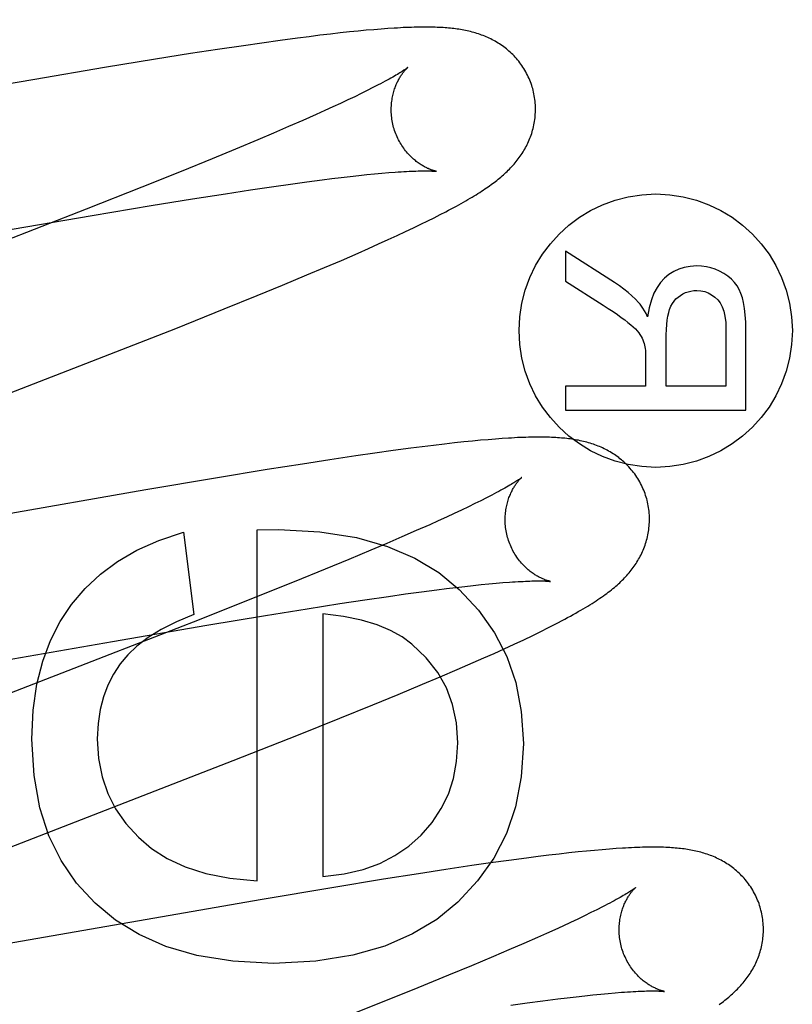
# Model space of a CAD drawing. Header units: inches. Extents: x 0 to 243, y 0 to 157.
# Tile 34 of 63: x 85.009 to 85.116, y 81.253 to 81.389. Entities that reach past the tile are written whole.
import ezdxf

# ---------------------------------------------------------------- set-up
doc = ezdxf.new("R2010")
doc.units = ezdxf.units.IN
doc.header["$LTSCALE"] = 13.357143
doc.header["$MEASUREMENT"] = 0
doc.linetypes.add('HIDDEN', pattern=[0.2, 0.1, -0.1])
doc.layers.add('DEFAULT_2', color=8, linetype='HIDDEN')
doc.layers.add('RIGHTHAND_DOOR_ASSEMBLY', color=7, linetype='CONTINUOUS')

msp = doc.modelspace()

# ---------------------------------------------------------------- linework, layer by layer
at = {"layer": 'DEFAULT_2', "color": 8, "linetype": 'HIDDEN'}
for p, q in [((85.05576, 81.38774), (85.05456, 81.38762)), ((85.05689, 81.38785), (85.05576, 81.38774)), ((85.05795, 81.38794), (85.05689, 81.38785)), ((85.05895, 81.38802), (85.05795, 81.38794)), ((85.05989, 81.38809), (85.05895, 81.38802)), ((85.04494, 81.38644), (85.04244, 81.38609)), ((85.04737, 81.38677), (85.04494, 81.38644)), ((85.04896, 81.38697), (85.04737, 81.38677)), ((85.05048, 81.38716), (85.04896, 81.38697)), ((85.05193, 81.38733), (85.05048, 81.38716)), ((85.05329, 81.38748), (85.05193, 81.38733)), ((85.05456, 81.38762), (85.05329, 81.38748)), ((85.0363, 81.38519), (85.03256, 81.38462)), ((85.03987, 81.38572), (85.0363, 81.38519)), ((85.04244, 81.38609), (85.03987, 81.38572)), ((85.02771, 81.38385), (85.0206, 81.38268)), ((85.03256, 81.38462), (85.02771, 81.38385)), ((85.0206, 81.38268), (85.01098, 81.38106)), ((85.01098, 81.38106), (84.96589, 81.37321)), ((85.05704, 81.37951), (85.0562, 81.3791)), ((85.05782, 81.37991), (85.05704, 81.37951)), ((85.05435, 81.37821), (85.05334, 81.37773)), ((85.05531, 81.37866), (85.05435, 81.37821)), ((85.0562, 81.3791), (85.05531, 81.37866)), ((85.05115, 81.37673), (85.04997, 81.3762)), ((85.05227, 81.37724), (85.05115, 81.37673)), ((85.05334, 81.37773), (85.05227, 81.37724)), ((85.04811, 81.37537), (85.04613, 81.37451)), ((85.04997, 81.3762), (85.04811, 81.37537)), ((85.04613, 81.37451), (85.04404, 81.37361)), ((85.04185, 81.37268), (85.03877, 81.3714)), ((85.04404, 81.37361), (85.04185, 81.37268)), ((85.03877, 81.3714), (85.03552, 81.37006)), ((85.03552, 81.37006), (85.03124, 81.36831)), ((85.03124, 81.36831), (85.02579, 81.36613)), ((85.05077, 81.36714), (85.05212, 81.36731)), ((85.05212, 81.36731), (85.05342, 81.36746)), ((85.05342, 81.36746), (85.05467, 81.36761)), ((85.05467, 81.36761), (85.05585, 81.36774)), ((85.05585, 81.36774), (85.05698, 81.36786)), ((85.05698, 81.36786), (85.05805, 81.36796)), ((85.05805, 81.36796), (85.05906, 81.36806)), ((85.05906, 81.36806), (85.06001, 81.36814)), ((85.02579, 81.36613), (85.01809, 81.36307)), ((85.04083, 81.36575), (85.04409, 81.36622)), ((85.04409, 81.36622), (85.04641, 81.36655)), ((85.04641, 81.36655), (85.04865, 81.36686)), ((85.04865, 81.36686), (85.05077, 81.36714)), ((85.02707, 81.36358), (85.03283, 81.36451)), ((85.03283, 81.36451), (85.03738, 81.36522)), ((85.03738, 81.36522), (85.04083, 81.36575)), ((85.01892, 81.36222), (85.02707, 81.36358)), ((85.01809, 81.36307), (85.00573, 81.35825)), ((85.00588, 81.35999), (85.01892, 81.36222)), ((85.06542, 81.36145), (85.06631, 81.36189)), ((85.06631, 81.36189), (85.06715, 81.36232)), ((85.06715, 81.36232), (85.06794, 81.36273)), ((85.06235, 81.35997), (85.06345, 81.36049)), ((85.06345, 81.36049), (85.06447, 81.36098)), ((85.06447, 81.36098), (85.06542, 81.36145)), ((85.05994, 81.35886), (85.06118, 81.35943)), ((85.06118, 81.35943), (85.06235, 81.35997)), ((85.05575, 81.35699), (85.05721, 81.35763)), ((85.05721, 81.35763), (85.05861, 81.35826)), ((85.05861, 81.35826), (85.05994, 81.35886)), ((85.05346, 81.35599), (85.05575, 81.35699)), ((85.09131, 81.35292), (85.08451, 81.35727)), ((85.08451, 81.35727), (85.08451, 81.35311)), ((85.04867, 81.35396), (85.0511, 81.35499)), ((85.0511, 81.35499), (85.05346, 81.35599)), ((85.0453, 81.35256), (85.04867, 81.35396)), ((85.04179, 81.35111), (85.0453, 81.35256)), ((85.08451, 81.35311), (85.08971, 81.3498)), ((85.03721, 81.34926), (85.04179, 81.35111)), ((85.03049, 81.34657), (85.03721, 81.34926)), ((85.02137, 81.34298), (85.03049, 81.34657)), ((85.09847, 81.33854), (85.09847, 81.34565)), ((85.10674, 81.34646), (85.10674, 81.33854)), ((85.10951, 81.33523), (85.10951, 81.34632)), ((84.99418, 81.33243), (85.02137, 81.34298)), ((85.09561, 81.34238), (85.09561, 81.33854)), ((85.09561, 81.33854), (85.08451, 81.33854)), ((85.08451, 81.33854), (85.08451, 81.33523)), ((85.10674, 81.33854), (85.09847, 81.33854)), ((85.08451, 81.33523), (85.10951, 81.33523)), ((85.06623, 81.33036), (85.06466, 81.33017)), ((85.06772, 81.33054), (85.06623, 81.33036)), ((85.06911, 81.3307), (85.06772, 81.33054)), ((85.07041, 81.33083), (85.06911, 81.3307)), ((85.07161, 81.33096), (85.07041, 81.33083)), ((85.07273, 81.33106), (85.07161, 81.33096)), ((85.07379, 81.33115), (85.07273, 81.33106)), ((85.07478, 81.33123), (85.07379, 81.33115)), ((85.07571, 81.3313), (85.07478, 81.33123)), ((85.05807, 81.32928), (85.05545, 81.3289)), ((85.06061, 81.32963), (85.05807, 81.32928)), ((85.06306, 81.32996), (85.06061, 81.32963)), ((85.06466, 81.33017), (85.06306, 81.32996)), ((85.04807, 81.32778), (85.04318, 81.327)), ((85.05183, 81.32836), (85.04807, 81.32778)), ((85.05545, 81.3289), (85.05183, 81.32836)), ((85.04318, 81.327), (85.03602, 81.32583)), ((85.03602, 81.32583), (85.02635, 81.3242)), ((85.02635, 81.3242), (84.98222, 81.31651)), ((85.07195, 81.32229), (85.07105, 81.32185)), ((85.07279, 81.3227), (85.07195, 81.32229)), ((85.07357, 81.3231), (85.07279, 81.3227)), ((85.06907, 81.32091), (85.068, 81.32042)), ((85.07009, 81.32139), (85.06907, 81.32091)), ((85.07105, 81.32185), (85.07009, 81.32139)), ((85.06687, 81.31991), (85.06569, 81.31937)), ((85.068, 81.32042), (85.06687, 81.31991)), ((85.03159, 81.31834), (85.033, 81.30692)), ((85.04178, 81.31865), (85.04473, 81.31871)), ((85.04178, 81.27003), (85.04178, 81.31865)), ((85.06382, 81.31855), (85.06184, 81.31768)), ((85.06569, 81.31937), (85.06382, 81.31855)), ((85.05974, 81.31678), (85.05754, 81.31585)), ((85.06184, 81.31768), (85.05974, 81.31678)), ((85.05754, 81.31585), (85.05446, 81.31456)), ((85.05446, 81.31456), (85.0512, 81.31322)), ((85.0512, 81.31322), (85.0469, 81.31147)), ((85.0469, 81.31147), (85.04144, 81.30928)), ((85.0739, 81.31118), (85.0749, 81.31127)), ((85.0749, 81.31127), (85.07584, 81.31135)), ((85.06231, 81.30978), (85.06454, 81.31008)), ((85.06454, 81.31008), (85.06665, 81.31036)), ((85.06665, 81.31036), (85.068, 81.31052)), ((85.068, 81.31052), (85.06929, 81.31068)), ((85.06929, 81.31068), (85.07053, 81.31082)), ((85.07053, 81.31082), (85.07171, 81.31096)), ((85.07171, 81.31096), (85.07283, 81.31107)), ((85.07283, 81.31107), (85.0739, 81.31118)), ((85.04144, 81.30928), (85.03372, 81.30622)), ((85.05324, 81.30844), (85.0567, 81.30897)), ((85.0567, 81.30897), (85.05997, 81.30945)), ((85.05997, 81.30945), (85.06231, 81.30978)), ((85.04294, 81.3068), (85.0487, 81.30773)), ((85.0487, 81.30773), (85.05324, 81.30844)), ((85.03372, 81.30622), (85.02134, 81.30138)), ((85.03479, 81.30544), (85.04294, 81.3068)), ((85.05087, 81.30705), (85.05087, 81.27064)), ((85.02174, 81.30321), (85.03479, 81.30544)), ((85.07996, 81.30405), (85.0811, 81.3046)), ((85.0811, 81.3046), (85.08214, 81.30512)), ((84.97606, 81.29525), (85.02174, 81.30321)), ((85.07738, 81.30283), (85.07871, 81.30345)), ((85.07871, 81.30345), (85.07996, 81.30405)), ((85.0746, 81.30155), (85.076, 81.30219)), ((85.076, 81.30219), (85.07738, 81.30283)), ((85.02134, 81.30138), (84.99262, 81.29027)), ((85.07173, 81.30028), (85.07318, 81.30092)), ((85.07318, 81.30092), (85.0746, 81.30155)), ((85.06713, 81.29829), (85.06948, 81.2993)), ((85.06948, 81.2993), (85.07173, 81.30028)), ((85.06469, 81.29727), (85.06713, 81.29829)), ((85.06133, 81.29586), (85.06469, 81.29727)), ((85.05782, 81.29442), (85.06133, 81.29586)), ((85.05325, 81.29257), (85.05782, 81.29442)), ((85.04751, 81.29027), (85.05325, 81.29257)), ((85.03846, 81.2867), (85.04751, 81.29027)), ((85.00573, 81.274), (85.03846, 81.2867)), ((85.09058, 81.27444), (85.08959, 81.27436)), ((85.09151, 81.27451), (85.09058, 81.27444)), ((85.07912, 81.27321), (85.07666, 81.27288)), ((85.08071, 81.27341), (85.07912, 81.27321)), ((85.08221, 81.27359), (85.08071, 81.27341)), ((85.08364, 81.27376), (85.08221, 81.27359)), ((85.08498, 81.27391), (85.08364, 81.27376)), ((85.08624, 81.27405), (85.08498, 81.27391)), ((85.08742, 81.27417), (85.08624, 81.27405)), ((85.08854, 81.27427), (85.08742, 81.27417)), ((85.08959, 81.27436), (85.08854, 81.27427)), ((85.07152, 81.27215), (85.0679, 81.27161)), ((85.07413, 81.27253), (85.07152, 81.27215)), ((85.07666, 81.27288), (85.07413, 81.27253)), ((85.06415, 81.27103), (85.05927, 81.27026)), ((85.0679, 81.27161), (85.06415, 81.27103)), ((85.05212, 81.26909), (85.04245, 81.26746)), ((85.05927, 81.27026), (85.05212, 81.26909)), ((85.04245, 81.26746), (84.99829, 81.25977)), ((85.08962, 81.26644), (85.08886, 81.26605)), ((85.08715, 81.26521), (85.0862, 81.26475)), ((85.08803, 81.26564), (85.08715, 81.26521)), ((85.08886, 81.26605), (85.08803, 81.26564)), ((85.08414, 81.26379), (85.08303, 81.26328)), ((85.0852, 81.26428), (85.08414, 81.26379)), ((85.0862, 81.26475), (85.0852, 81.26428)), ((85.08064, 81.26221), (85.07871, 81.26136)), ((85.08186, 81.26275), (85.08064, 81.26221)), ((85.08303, 81.26328), (85.08186, 81.26275)), ((85.07871, 81.26136), (85.07667, 81.26048)), ((85.07452, 81.25956), (85.07149, 81.25829)), ((85.07667, 81.26048), (85.07452, 81.25956)), ((85.07149, 81.25829), (85.06828, 81.25696)), ((85.06828, 81.25696), (85.06405, 81.25523)), ((85.06405, 81.25523), (85.05865, 81.25306)), ((85.08473, 81.25385), (85.08598, 81.25399)), ((85.08598, 81.25399), (85.08718, 81.25413)), ((85.08718, 81.25413), (85.08831, 81.25425)), ((85.08831, 81.25425), (85.08939, 81.25436)), ((85.08939, 81.25436), (85.09041, 81.25445)), ((85.09041, 81.25445), (85.09137, 81.25454)), ((85.05865, 81.25306), (85.05099, 81.25001)), ((85.07691, 81.25282), (85.07919, 81.25314)), ((85.07919, 81.25314), (85.08137, 81.25343)), ((85.08137, 81.25343), (85.08342, 81.25369)), ((85.08342, 81.25369), (85.08473, 81.25385))]:
    msp.add_line(p, q, dxfattribs=at)
for points in [[(85.07996, 81.37977), (85.0799, 81.37998), (85.07982, 81.38022), (85.07974, 81.38047), (85.07965, 81.38071), (85.07955, 81.38095), (85.07945, 81.38118), (85.07935, 81.38141), (85.07924, 81.38165), (85.07912, 81.38187), (85.079, 81.3821), (85.07887, 81.38232), (85.07874, 81.38254), (85.0786, 81.38275), (85.07846, 81.38296), (85.07832, 81.38316), (85.07817, 81.38336), (85.07802, 81.38356), (85.07786, 81.38375), (85.0777, 81.38394), (85.07754, 81.38412), (85.07737, 81.3843), (85.0772, 81.38448), (85.07703, 81.38465), (85.07685, 81.38481), (85.07667, 81.38497), (85.07649, 81.38512), (85.07631, 81.38527), (85.07613, 81.38542), (85.07594, 81.38556), (85.07575, 81.3857), (85.07556, 81.38583), (85.07536, 81.38596), (85.07516, 81.38609), (85.07496, 81.38621), (85.07476, 81.38633), (85.07456, 81.38644), (85.07435, 81.38655), (85.07415, 81.38665), (85.07394, 81.38675), (85.07373, 81.38685), (85.07352, 81.38694), (85.07331, 81.38703), (85.0731, 81.38712), (85.07288, 81.3872), (85.07266, 81.38727), (85.07245, 81.38735), (85.07223, 81.38742), (85.072, 81.38749), (85.07178, 81.38755), (85.07156, 81.38761), (85.07133, 81.38767), (85.07111, 81.38772), (85.07088, 81.38777), (85.07066, 81.38782), (85.07043, 81.38787), (85.0702, 81.38791), (85.06997, 81.38795), (85.06974, 81.38799), (85.06951, 81.38802), (85.06927, 81.38805), (85.06904, 81.38808), (85.0688, 81.38811), (85.06856, 81.38813), (85.06831, 81.38816), (85.06806, 81.38818), (85.06781, 81.3882), (85.06755, 81.38822), (85.06729, 81.38823), (85.06701, 81.38825), (85.06674, 81.38826), (85.06645, 81.38827), (85.06616, 81.38828), (85.06586, 81.38828), (85.06556, 81.38829), (85.06524, 81.38829), (85.06492, 81.38829), (85.06459, 81.38829), (85.06425, 81.38829), (85.0639, 81.38828), (85.06355, 81.38827), (85.06318, 81.38826), (85.06281, 81.38825), (85.06242, 81.38823), (85.06203, 81.38822), (85.06162, 81.3882), (85.06121, 81.38817), (85.06078, 81.38815), (85.05989, 81.38809)], [(85.06264, 81.3827), (85.06263, 81.3827), (85.06262, 81.38269), (85.0626, 81.38267), (85.06257, 81.38265), (85.06253, 81.38262), (85.06248, 81.38258), (85.06242, 81.38254), (85.06236, 81.38249), (85.06228, 81.38244), (85.06219, 81.38238), (85.06209, 81.38231), (85.06197, 81.38224), (85.06185, 81.38215), (85.06171, 81.38207), (85.06155, 81.38197), (85.06139, 81.38187), (85.0612, 81.38175), (85.06101, 81.38164), (85.06079, 81.38151), (85.06056, 81.38138), (85.06032, 81.38124), (85.06006, 81.3811), (85.05979, 81.38095), (85.0595, 81.38079), (85.05919, 81.38062), (85.05887, 81.38045), (85.05854, 81.38028), (85.05819, 81.3801), (85.05782, 81.37991)], [(85.06069, 81.37441), (85.06064, 81.37461), (85.06058, 81.37484), (85.06053, 81.37507), (85.06049, 81.37531), (85.06045, 81.37554), (85.06042, 81.37578), (85.06039, 81.37601), (85.06037, 81.37624), (85.06036, 81.37647), (85.06035, 81.3767), (85.06035, 81.37693), (85.06036, 81.37715), (85.06037, 81.37738), (85.06038, 81.3776), (85.0604, 81.37781), (85.06043, 81.37802), (85.06046, 81.37823), (85.06049, 81.37844), (85.06053, 81.37864), (85.06057, 81.37883), (85.06062, 81.37902), (85.06066, 81.37921), (85.06071, 81.37939), (85.06077, 81.37956), (85.06082, 81.37973), (85.06088, 81.3799), (85.06094, 81.38006), (85.061, 81.38021), (85.06106, 81.38036), (85.06113, 81.38051), (85.06119, 81.38065), (85.06126, 81.38078), (85.06132, 81.38091), (85.06139, 81.38103), (85.06145, 81.38115), (85.06152, 81.38127), (85.06159, 81.38138), (85.06165, 81.38149), (85.06172, 81.38159), (85.06178, 81.38169), (85.06185, 81.38178), (85.06191, 81.38187), (85.06197, 81.38195), (85.06203, 81.38203), (85.06209, 81.38211), (85.06215, 81.38218), (85.0622, 81.38225), (85.06226, 81.38231), (85.06231, 81.38237), (85.06236, 81.38242), (85.0624, 81.38247), (85.06245, 81.38252), (85.06249, 81.38256), (85.06252, 81.3826), (85.06255, 81.38263), (85.06258, 81.38265), (85.0626, 81.38267), (85.06262, 81.38269), (85.06263, 81.3827), (85.06264, 81.3827)], [(85.06794, 81.36273), (85.06831, 81.36293), (85.06868, 81.36312), (85.06904, 81.36332), (85.06938, 81.3635), (85.06972, 81.36369), (85.07005, 81.36387), (85.07037, 81.36405), (85.07068, 81.36423), (85.07098, 81.36441), (85.07127, 81.36458), (85.07155, 81.36475), (85.07183, 81.36491), (85.0721, 81.36508), (85.07236, 81.36524), (85.07261, 81.3654), (85.07286, 81.36556), (85.0731, 81.36572), (85.07333, 81.36588), (85.07356, 81.36603), (85.07378, 81.36618), (85.07399, 81.36633), (85.0742, 81.36648), (85.0744, 81.36663), (85.0746, 81.36678), (85.07479, 81.36693), (85.07498, 81.36707), (85.07517, 81.36722), (85.07535, 81.36737), (85.07554, 81.36752), (85.07571, 81.36768), (85.07589, 81.36783), (85.07607, 81.36799), (85.07624, 81.36815), (85.07641, 81.36831), (85.07657, 81.36847), (85.07674, 81.36863), (85.0769, 81.3688), (85.07706, 81.36897), (85.07722, 81.36914), (85.07737, 81.36932), (85.07753, 81.3695), (85.07768, 81.36968), (85.07782, 81.36986), (85.07796, 81.37004), (85.0781, 81.37023), (85.07823, 81.37042), (85.07836, 81.37061), (85.07849, 81.3708), (85.07862, 81.371), (85.07874, 81.3712), (85.07886, 81.3714), (85.07897, 81.37161), (85.07908, 81.37181), (85.07919, 81.37203), (85.07929, 81.37224), (85.07939, 81.37245), (85.07948, 81.37267), (85.07957, 81.37289), (85.07966, 81.37311), (85.07974, 81.37334), (85.07982, 81.37356), (85.07989, 81.37379), (85.07995, 81.37403), (85.08002, 81.37426), (85.08007, 81.3745), (85.08013, 81.37474), (85.08017, 81.37499), (85.08021, 81.37523), (85.08025, 81.37548), (85.08028, 81.37573), (85.08031, 81.37598), (85.08032, 81.37623), (85.08034, 81.37649), (85.08034, 81.37674), (85.08035, 81.377), (85.08034, 81.37725), (85.08033, 81.37751), (85.08031, 81.37777), (85.08029, 81.37803), (85.08026, 81.37828), (85.08022, 81.37854), (85.08018, 81.37879), (85.08013, 81.37905), (85.08007, 81.3793), (85.08001, 81.37956), (85.07996, 81.37977)], [(85.06664, 81.36831), (85.06663, 81.36831), (85.06662, 81.36831), (85.0666, 81.36832), (85.06657, 81.36832), (85.06653, 81.36833), (85.06649, 81.36834), (85.06645, 81.36835), (85.06639, 81.36837), (85.06633, 81.36838), (85.06627, 81.3684), (85.0662, 81.36842), (85.06613, 81.36845), (85.06605, 81.36847), (85.06596, 81.3685), (85.06588, 81.36853), (85.06579, 81.36857), (85.06569, 81.3686), (85.0656, 81.36864), (85.0655, 81.36869), (85.0654, 81.36873), (85.06529, 81.36878), (85.06518, 81.36884), (85.06507, 81.36889), (85.06496, 81.36895), (85.06484, 81.36902), (85.06472, 81.36909), (85.0646, 81.36916), (85.06448, 81.36923), (85.06435, 81.36932), (85.06423, 81.3694), (85.0641, 81.36949), (85.06396, 81.36959), (85.06383, 81.36969), (85.0637, 81.3698), (85.06356, 81.36991), (85.06343, 81.37002), (85.06329, 81.37014), (85.06316, 81.37027), (85.06302, 81.37041), (85.06288, 81.37055), (85.06275, 81.37069), (85.06261, 81.37084), (85.06247, 81.371), (85.06234, 81.37117), (85.06221, 81.37134), (85.06208, 81.37151), (85.06195, 81.37169), (85.06183, 81.37188), (85.06171, 81.37207), (85.06159, 81.37226), (85.06148, 81.37246), (85.06137, 81.37267), (85.06126, 81.37288), (85.06117, 81.37309), (85.06107, 81.37331), (85.06098, 81.37353), (85.0609, 81.37375), (85.06082, 81.37398), (85.06075, 81.37421), (85.06069, 81.37441)], [(85.06001, 81.36814), (85.0609, 81.36821), (85.06131, 81.36824), (85.06172, 81.36826), (85.0621, 81.36829), (85.06248, 81.36831), (85.06283, 81.36832), (85.06317, 81.36834), (85.06348, 81.36835), (85.06378, 81.36836), (85.06407, 81.36837), (85.06433, 81.36838), (85.06458, 81.36838), (85.06481, 81.36838), (85.06502, 81.36838), (85.06522, 81.36838), (85.0654, 81.36838), (85.06556, 81.36838), (85.06572, 81.36837), (85.06586, 81.36837), (85.06598, 81.36836), (85.0661, 81.36836), (85.0662, 81.36835), (85.06629, 81.36834), (85.06637, 81.36834), (85.06644, 81.36833), (85.0665, 81.36833), (85.06654, 81.36832), (85.06658, 81.36832), (85.06661, 81.36831), (85.06663, 81.36831), (85.06664, 81.36831)], [(85.10268, 81.35522), (85.10179, 81.35516), (85.10096, 81.35502), (85.1002, 81.35478), (85.0995, 81.35445), (85.09883, 81.35402), (85.0982, 81.3535)], [(85.10645, 81.35417), (85.10586, 81.35449), (85.10526, 81.35475), (85.10465, 81.35496), (85.10402, 81.3551), (85.10336, 81.35519), (85.10268, 81.35522)], [(85.10882, 81.3514), (85.10858, 81.35194), (85.10828, 81.35245), (85.10792, 81.35293), (85.1075, 81.35337), (85.10701, 81.35378), (85.10645, 81.35417)], [(85.09463, 81.35017), (85.09419, 81.35063), (85.0937, 81.35108), (85.09318, 81.35154), (85.0926, 81.352), (85.09198, 81.35246), (85.09131, 81.35292)], [(85.0982, 81.3535), (85.09767, 81.35293), (85.09719, 81.35224), (85.09676, 81.35144), (85.0964, 81.3505), (85.0961, 81.34941), (85.09588, 81.34818)], [(85.09893, 81.3492), (85.09911, 81.34962), (85.09932, 81.35), (85.09955, 81.35034), (85.09981, 81.35064), (85.10011, 81.35091), (85.10043, 81.35114)], [(85.10043, 81.35114), (85.10078, 81.35135), (85.10114, 81.35152), (85.1015, 81.35164), (85.10188, 81.35173), (85.10227, 81.35179), (85.10268, 81.35181)], [(85.10268, 81.35181), (85.10326, 81.35177), (85.1038, 81.35166), (85.10429, 81.35148), (85.10475, 81.35123), (85.10519, 81.35091), (85.1056, 81.35051)], [(85.10951, 81.34632), (85.10948, 81.34744), (85.10942, 81.34845), (85.10932, 81.34934), (85.10918, 81.35013), (85.10902, 81.35082), (85.10882, 81.3514)], [(85.08971, 81.3498), (85.09043, 81.34933), (85.09109, 81.34889), (85.09169, 81.34848), (85.09223, 81.34809), (85.09272, 81.34773), (85.09314, 81.3474)], [(85.09588, 81.34818), (85.09566, 81.34861), (85.09544, 81.349), (85.09523, 81.34935), (85.09503, 81.34966), (85.09483, 81.34993), (85.09463, 81.35017)], [(85.1056, 81.35051), (85.10592, 81.35009), (85.10619, 81.34957), (85.10642, 81.34896), (85.10659, 81.34824), (85.1067, 81.3474), (85.10674, 81.34646)], [(85.09847, 81.34565), (85.09849, 81.34641), (85.09853, 81.3471), (85.09859, 81.34772), (85.09868, 81.34828), (85.0988, 81.34877), (85.09893, 81.3492)], [(85.09314, 81.3474), (85.09354, 81.34708), (85.09388, 81.34678), (85.09418, 81.34649), (85.09443, 81.34622), (85.09465, 81.34596), (85.09482, 81.34572)], [(85.09482, 81.34572), (85.09497, 81.34546), (85.09511, 81.34521), (85.09522, 81.34496), (85.09532, 81.34471), (85.09541, 81.34446), (85.09547, 81.34422)], [(85.09547, 81.34422), (85.09551, 81.34402), (85.09554, 81.34378), (85.09557, 81.3435), (85.09559, 81.34317), (85.0956, 81.3428), (85.09561, 81.34238)], [(85.09575, 81.32297), (85.09569, 81.32319), (85.09561, 81.32344), (85.09552, 81.32368), (85.09543, 81.32392), (85.09534, 81.32417), (85.09524, 81.3244), (85.09513, 81.32464), (85.09502, 81.32487), (85.0949, 81.3251), (85.09478, 81.32533), (85.09465, 81.32555), (85.09452, 81.32577), (85.09438, 81.32598), (85.09424, 81.32619), (85.09409, 81.3264), (85.09394, 81.3266), (85.09378, 81.3268), (85.09362, 81.32699), (85.09346, 81.32718), (85.0933, 81.32737), (85.09313, 81.32755), (85.09295, 81.32772), (85.09278, 81.32789), (85.0926, 81.32806), (85.09242, 81.32822), (85.09224, 81.32837), (85.09205, 81.32852), (85.09187, 81.32867), (85.09168, 81.32881), (85.09148, 81.32895), (85.09129, 81.32908), (85.09109, 81.32921), (85.09089, 81.32934), (85.09069, 81.32946), (85.09048, 81.32958), (85.09028, 81.32969), (85.09007, 81.3298), (85.08986, 81.3299), (85.08965, 81.33), (85.08944, 81.3301), (85.08923, 81.33019), (85.08901, 81.33027), (85.0888, 81.33036), (85.08858, 81.33044), (85.08836, 81.33052), (85.08814, 81.33059), (85.08792, 81.33066), (85.08769, 81.33073), (85.08747, 81.33079), (85.08724, 81.33085), (85.08701, 81.33091), (85.08678, 81.33096), (85.08655, 81.33101), (85.08632, 81.33106), (85.08609, 81.3311), (85.08586, 81.33114), (85.08563, 81.33118), (85.08539, 81.33122), (85.08515, 81.33125), (85.08492, 81.33128), (85.08467, 81.33131), (85.08443, 81.33134), (85.08418, 81.33136), (85.08393, 81.33138), (85.08367, 81.3314), (85.08341, 81.33142), (85.08314, 81.33144), (85.08287, 81.33145), (85.08258, 81.33147), (85.0823, 81.33148), (85.082, 81.33149), (85.0817, 81.33149), (85.08139, 81.3315), (85.08107, 81.3315), (85.08075, 81.3315), (85.08042, 81.3315), (85.08008, 81.3315), (85.07973, 81.33149), (85.07937, 81.33148), (85.079, 81.33147), (85.07863, 81.33146), (85.07824, 81.33144), (85.07784, 81.33143), (85.07744, 81.33141), (85.07702, 81.33138), (85.0766, 81.33136), (85.07571, 81.3313)], [(85.07843, 81.32591), (85.07842, 81.32591), (85.07841, 81.3259), (85.07838, 81.32588), (85.07835, 81.32585), (85.07832, 81.32583), (85.07827, 81.32579), (85.07821, 81.32575), (85.07814, 81.3257), (85.07806, 81.32564), (85.07797, 81.32558), (85.07787, 81.32551), (85.07776, 81.32544), (85.07763, 81.32536), (85.07749, 81.32527), (85.07733, 81.32517), (85.07716, 81.32507), (85.07698, 81.32495), (85.07678, 81.32484), (85.07656, 81.32471), (85.07633, 81.32458), (85.07609, 81.32444), (85.07583, 81.32429), (85.07555, 81.32414), (85.07526, 81.32398), (85.07495, 81.32382), (85.07463, 81.32365), (85.07429, 81.32347), (85.07394, 81.32329), (85.07357, 81.3231)], [(85.07648, 81.31762), (85.07643, 81.31781), (85.07637, 81.31805), (85.07632, 81.31828), (85.07628, 81.31852), (85.07624, 81.31875), (85.07621, 81.31899), (85.07618, 81.31922), (85.07616, 81.31945), (85.07615, 81.31968), (85.07614, 81.31991), (85.07614, 81.32014), (85.07615, 81.32037), (85.07616, 81.32059), (85.07617, 81.32081), (85.07619, 81.32103), (85.07622, 81.32124), (85.07625, 81.32145), (85.07628, 81.32165), (85.07632, 81.32185), (85.07636, 81.32205), (85.07641, 81.32224), (85.07646, 81.32242), (85.07651, 81.32261), (85.07656, 81.32278), (85.07662, 81.32295), (85.07667, 81.32312), (85.07673, 81.32327), (85.07679, 81.32343), (85.07686, 81.32358), (85.07692, 81.32372), (85.07698, 81.32386), (85.07705, 81.32399), (85.07711, 81.32412), (85.07718, 81.32425), (85.07725, 81.32437), (85.07731, 81.32448), (85.07738, 81.32459), (85.07745, 81.3247), (85.07751, 81.3248), (85.07758, 81.3249), (85.07764, 81.32499), (85.0777, 81.32508), (85.07776, 81.32516), (85.07783, 81.32525), (85.07788, 81.32532), (85.07794, 81.32539), (85.078, 81.32546), (85.07805, 81.32552), (85.0781, 81.32558), (85.07815, 81.32564), (85.0782, 81.32569), (85.07824, 81.32573), (85.07828, 81.32577), (85.07831, 81.32581), (85.07835, 81.32584), (85.07837, 81.32586), (85.07839, 81.32588), (85.07841, 81.3259), (85.07842, 81.32591), (85.07843, 81.32591)], [(85.08214, 81.30512), (85.08262, 81.30537), (85.08309, 81.3056), (85.08354, 81.30584), (85.08397, 81.30606), (85.08439, 81.30629), (85.08479, 81.3065), (85.08518, 81.30672), (85.08556, 81.30693), (85.08593, 81.30713), (85.08628, 81.30733), (85.08662, 81.30753), (85.08695, 81.30772), (85.08728, 81.30791), (85.08759, 81.3081), (85.08789, 81.30829), (85.08818, 81.30847), (85.08846, 81.30865), (85.08874, 81.30883), (85.089, 81.309), (85.08926, 81.30918), (85.08951, 81.30935), (85.08975, 81.30952), (85.08998, 81.30969), (85.09021, 81.30985), (85.09043, 81.31002), (85.09065, 81.31019), (85.09086, 81.31035), (85.09107, 81.31052), (85.09127, 81.31068), (85.09146, 81.31085), (85.09165, 81.31101), (85.09184, 81.31118), (85.09201, 81.31134), (85.09219, 81.31151), (85.09236, 81.31167), (85.09253, 81.31184), (85.09269, 81.31201), (85.09285, 81.31218), (85.09301, 81.31235), (85.09316, 81.31252), (85.09331, 81.3127), (85.09346, 81.31288), (85.0936, 81.31306), (85.09375, 81.31324), (85.09388, 81.31343), (85.09402, 81.31362), (85.09415, 81.31381), (85.09428, 81.314), (85.0944, 81.3142), (85.09453, 81.3144), (85.09464, 81.3146), (85.09476, 81.3148), (85.09487, 81.31501), (85.09497, 81.31522), (85.09508, 81.31544), (85.09518, 81.31565), (85.09527, 81.31587), (85.09536, 81.31609), (85.09545, 81.31631), (85.09553, 81.31654), (85.0956, 81.31676), (85.09567, 81.317), (85.09574, 81.31723), (85.0958, 81.31747), (85.09586, 81.3177), (85.09591, 81.31795), (85.09596, 81.31819), (85.096, 81.31843), (85.09604, 81.31868), (85.09607, 81.31893), (85.0961, 81.31918), (85.09611, 81.31943), (85.09613, 81.31969), (85.09614, 81.31994), (85.09614, 81.3202), (85.09613, 81.32046), (85.09612, 81.32071), (85.0961, 81.32097), (85.09608, 81.32123), (85.09605, 81.32149), (85.09601, 81.32175), (85.09597, 81.322), (85.09592, 81.32226), (85.09587, 81.32251), (85.0958, 81.32276), (85.09575, 81.32297)], [(85.01607, 81.30832), (85.01793, 81.31053), (85.02005, 81.31251), (85.0224, 81.31428), (85.02508, 81.31584), (85.02815, 81.31719), (85.03159, 81.31834)], [(85.04473, 81.31871), (85.05046, 81.31838), (85.05552, 81.31761), (85.05985, 81.31637), (85.06361, 81.31472), (85.06693, 81.31274), (85.06976, 81.31041)], [(85.08243, 81.31152), (85.08243, 81.31152), (85.08242, 81.31152), (85.08241, 81.31152), (85.08239, 81.31153), (85.08236, 81.31153), (85.08232, 81.31154), (85.08228, 81.31155), (85.08223, 81.31156), (85.08218, 81.31158), (85.08212, 81.31159), (85.08205, 81.31161), (85.08198, 81.31163), (85.08191, 81.31166), (85.08183, 81.31168), (85.08175, 81.31171), (85.08166, 81.31174), (85.08157, 81.31178), (85.08148, 81.31182), (85.08138, 81.31186), (85.08128, 81.3119), (85.08118, 81.31195), (85.08107, 81.312), (85.08096, 81.31205), (85.08085, 81.31211), (85.08074, 81.31217), (85.08062, 81.31223), (85.0805, 81.3123), (85.08038, 81.31237), (85.08026, 81.31245), (85.08014, 81.31253), (85.08001, 81.31262), (85.07988, 81.31271), (85.07975, 81.3128), (85.07962, 81.3129), (85.07948, 81.31301), (85.07935, 81.31312), (85.07921, 81.31324), (85.07908, 81.31336), (85.07894, 81.31349), (85.0788, 81.31362), (85.07867, 81.31376), (85.07853, 81.31391), (85.07839, 81.31406), (85.07826, 81.31422), (85.07813, 81.31438), (85.07799, 81.31455), (85.07787, 81.31472), (85.07774, 81.3149), (85.07762, 81.31509), (85.0775, 81.31528), (85.07738, 81.31548), (85.07727, 81.31568), (85.07716, 81.31588), (85.07705, 81.31609), (85.07695, 81.3163), (85.07686, 81.31652), (85.07677, 81.31674), (85.07669, 81.31696), (85.07661, 81.31719), (85.07654, 81.31742), (85.07648, 81.31762)], [(85.07584, 81.31135), (85.07672, 81.31142), (85.07714, 81.31145), (85.07754, 81.31147), (85.07793, 81.3115), (85.0783, 81.31152), (85.07865, 81.31153), (85.07897, 81.31155), (85.07928, 81.31156), (85.07957, 81.31157), (85.07984, 81.31158), (85.0801, 81.31158), (85.08033, 81.31159), (85.08055, 81.31159), (85.08076, 81.31159), (85.08095, 81.31159), (85.08113, 81.31159), (85.08129, 81.31159), (85.08144, 81.31158), (85.08158, 81.31158), (85.08171, 81.31157), (85.08182, 81.31157), (85.08193, 81.31156), (85.08202, 81.31156), (85.08211, 81.31155), (85.08218, 81.31155), (85.08225, 81.31154), (85.0823, 81.31153), (85.08234, 81.31153), (85.08238, 81.31153), (85.08241, 81.31152), (85.08242, 81.31152), (85.08243, 81.31152)], [(85.06976, 81.31041), (85.07246, 81.30752), (85.07466, 81.30442), (85.07637, 81.30112), (85.0776, 81.29752), (85.07837, 81.29349), (85.07868, 81.28906)], [(85.01053, 81.28967), (85.01074, 81.29367), (85.01124, 81.29728), (85.01206, 81.30048), (85.01315, 81.30335), (85.01448, 81.30598), (85.01607, 81.30832)], [(85.033, 81.30692), (85.03058, 81.30592), (85.02846, 81.30486), (85.02665, 81.30374), (85.02512, 81.30257), (85.02384, 81.30136), (85.0228, 81.30011)], [(85.06319, 81.30285), (85.06187, 81.30383), (85.06027, 81.30471), (85.05841, 81.3055), (85.05624, 81.30616), (85.05372, 81.30667), (85.05087, 81.30705)], [(85.06959, 81.28918), (85.06939, 81.29195), (85.06885, 81.29449), (85.068, 81.29678), (85.06679, 81.2989), (85.06518, 81.30093), (85.06319, 81.30285)], [(85.0228, 81.30011), (85.02186, 81.29869), (85.02108, 81.29716), (85.02046, 81.29554), (85.02001, 81.29377), (85.01973, 81.29184), (85.01962, 81.28973)], [(85.01931, 81.26696), (85.01674, 81.26974), (85.01461, 81.27287), (85.0129, 81.2763), (85.01164, 81.28018), (85.01086, 81.28465), (85.01053, 81.28967)], [(85.01962, 81.28973), (85.0198, 81.28698), (85.02028, 81.28445), (85.02106, 81.28216), (85.02214, 81.28004), (85.02356, 81.27801), (85.02531, 81.27609)], [(85.06448, 81.27636), (85.06603, 81.27815), (85.06729, 81.28005), (85.06828, 81.28205), (85.06898, 81.28421), (85.06942, 81.28659), (85.06959, 81.28918)], [(85.07868, 81.28906), (85.07836, 81.28447), (85.07758, 81.2803), (85.07632, 81.27659), (85.07457, 81.27321), (85.07232, 81.27003), (85.06958, 81.26709)], [(85.02531, 81.27609), (85.02715, 81.27452), (85.02932, 81.27316), (85.03179, 81.272), (85.03466, 81.27107), (85.038, 81.27042), (85.04178, 81.27003)], [(85.05087, 81.27064), (85.05381, 81.27101), (85.05645, 81.27161), (85.05879, 81.27246), (85.06087, 81.27354), (85.06278, 81.27484), (85.06448, 81.27636)], [(85.11154, 81.26618), (85.11148, 81.2664), (85.1114, 81.26664), (85.11132, 81.26689), (85.11123, 81.26713), (85.11113, 81.26738), (85.11103, 81.26761), (85.11092, 81.26785), (85.11081, 81.26808), (85.11069, 81.26831), (85.11057, 81.26854), (85.11044, 81.26876), (85.1103, 81.26898), (85.11017, 81.2692), (85.11002, 81.26941), (85.10988, 81.26961), (85.10973, 81.26982), (85.10957, 81.27001), (85.10941, 81.27021), (85.10925, 81.2704), (85.10908, 81.27058), (85.10891, 81.27076), (85.10874, 81.27093), (85.10857, 81.2711), (85.10839, 81.27127), (85.10821, 81.27143), (85.10802, 81.27158), (85.10784, 81.27174), (85.10765, 81.27188), (85.10746, 81.27202), (85.10727, 81.27216), (85.10707, 81.27229), (85.10687, 81.27242), (85.10667, 81.27255), (85.10647, 81.27267), (85.10627, 81.27279), (85.10606, 81.2729), (85.10585, 81.27301), (85.10564, 81.27311), (85.10543, 81.27321), (85.10522, 81.27331), (85.10501, 81.2734), (85.1048, 81.27349), (85.10458, 81.27357), (85.10436, 81.27365), (85.10414, 81.27373), (85.10392, 81.2738), (85.10369, 81.27387), (85.10347, 81.27394), (85.10324, 81.274), (85.10302, 81.27406), (85.10279, 81.27412), (85.10256, 81.27417), (85.10233, 81.27422), (85.1021, 81.27427), (85.10187, 81.27431), (85.10164, 81.27435), (85.10141, 81.27439), (85.10118, 81.27443), (85.10094, 81.27446), (85.1007, 81.27449), (85.10046, 81.27452), (85.10022, 81.27454), (85.09997, 81.27457), (85.09972, 81.27459), (85.09947, 81.27461), (85.09921, 81.27463), (85.09894, 81.27465), (85.09867, 81.27466), (85.09839, 81.27467), (85.0981, 81.27469), (85.0978, 81.27469), (85.0975, 81.2747), (85.09719, 81.27471), (85.09688, 81.27471), (85.09655, 81.27471), (85.09622, 81.27471), (85.09588, 81.2747), (85.09553, 81.2747), (85.09517, 81.27469), (85.09481, 81.27468), (85.09443, 81.27467), (85.09405, 81.27465), (85.09365, 81.27464), (85.09324, 81.27462), (85.09283, 81.27459), (85.0924, 81.27457), (85.09151, 81.27451)], [(85.09422, 81.26912), (85.09422, 81.26912), (85.09421, 81.26911), (85.09419, 81.2691), (85.09417, 81.26908), (85.09414, 81.26906), (85.0941, 81.26903), (85.09405, 81.26899), (85.09399, 81.26895), (85.09391, 81.2689), (85.09383, 81.26884), (85.09374, 81.26877), (85.09363, 81.2687), (85.09351, 81.26863), (85.09338, 81.26854), (85.09324, 81.26845), (85.09308, 81.26835), (85.09291, 81.26824), (85.09272, 81.26813), (85.09251, 81.26801), (85.09229, 81.26788), (85.09206, 81.26775), (85.0918, 81.26761), (85.09154, 81.26746), (85.09126, 81.2673), (85.09096, 81.26714), (85.09065, 81.26697), (85.09032, 81.2668), (85.08998, 81.26662), (85.08962, 81.26644)], [(85.09227, 81.26083), (85.09222, 81.26103), (85.09216, 81.26126), (85.09211, 81.26149), (85.09207, 81.26173), (85.09203, 81.26197), (85.092, 81.2622), (85.09197, 81.26243), (85.09195, 81.26267), (85.09194, 81.2629), (85.09194, 81.26313), (85.09193, 81.26336), (85.09194, 81.26358), (85.09195, 81.26381), (85.09197, 81.26403), (85.09199, 81.26424), (85.09201, 81.26446), (85.09204, 81.26467), (85.09208, 81.26487), (85.09211, 81.26507), (85.09216, 81.26527), (85.0922, 81.26546), (85.09225, 81.26565), (85.0923, 81.26583), (85.09235, 81.266), (85.09241, 81.26617), (85.09247, 81.26633), (85.09253, 81.26649), (85.09259, 81.26665), (85.09265, 81.2668), (85.09272, 81.26694), (85.09278, 81.26708), (85.09285, 81.26722), (85.09291, 81.26735), (85.09298, 81.26747), (85.09305, 81.26759), (85.09311, 81.26771), (85.09318, 81.26782), (85.09324, 81.26792), (85.09331, 81.26802), (85.09337, 81.26812), (85.09344, 81.26821), (85.0935, 81.2683), (85.09356, 81.26839), (85.09362, 81.26847), (85.09368, 81.26854), (85.09374, 81.26861), (85.0938, 81.26868), (85.09385, 81.26874), (85.0939, 81.2688), (85.09395, 81.26885), (85.094, 81.2689), (85.09404, 81.26895), (85.09408, 81.26899), (85.09411, 81.26902), (85.09414, 81.26905), (85.09417, 81.26908), (85.09419, 81.2691), (85.09421, 81.26911), (85.09422, 81.26912), (85.09422, 81.26912)], [(85.04405, 81.25861), (85.03839, 81.25893), (85.0334, 81.25971), (85.02913, 81.26095), (85.02542, 81.2626), (85.02213, 81.26459), (85.01931, 81.26696)], [(85.06958, 81.26709), (85.06669, 81.26471), (85.0633, 81.26269), (85.05947, 81.26101), (85.05505, 81.25974), (85.04989, 81.25894), (85.04405, 81.25861)], [(85.10579, 81.25291), (85.10599, 81.25305), (85.10619, 81.2532), (85.10638, 81.25335), (85.10657, 81.2535), (85.10676, 81.25365), (85.10694, 81.2538), (85.10712, 81.25395), (85.1073, 81.2541), (85.10748, 81.25426), (85.10765, 81.25441), (85.10782, 81.25457), (85.10799, 81.25473), (85.10816, 81.25489), (85.10833, 81.25506), (85.10849, 81.25523), (85.10865, 81.2554), (85.10881, 81.25557), (85.10896, 81.25574), (85.10911, 81.25592), (85.10926, 81.2561), (85.10941, 81.25628), (85.10955, 81.25647), (85.10968, 81.25665), (85.10982, 81.25684), (85.10995, 81.25703), (85.11008, 81.25722), (85.1102, 81.25742), (85.11032, 81.25762), (85.11044, 81.25782), (85.11056, 81.25803), (85.11067, 81.25824), (85.11077, 81.25845), (85.11088, 81.25866), (85.11097, 81.25888), (85.11107, 81.25909), (85.11116, 81.25931), (85.11124, 81.25954), (85.11132, 81.25976), (85.1114, 81.25999), (85.11147, 81.26022), (85.11154, 81.26045), (85.1116, 81.26068), (85.11166, 81.26092), (85.11171, 81.26116), (85.11175, 81.26141), (85.1118, 81.26165), (85.11183, 81.2619), (85.11186, 81.26215), (85.11189, 81.2624), (85.11191, 81.26265), (85.11192, 81.26291), (85.11193, 81.26316), (85.11193, 81.26342), (85.11192, 81.26367), (85.11191, 81.26393), (85.11189, 81.26419), (85.11187, 81.26444), (85.11184, 81.2647), (85.1118, 81.26496), (85.11176, 81.26521), (85.11171, 81.26547), (85.11166, 81.26572), (85.11159, 81.26597), (85.11154, 81.26618)], [(85.09822, 81.25473), (85.09822, 81.25473), (85.09821, 81.25473), (85.0982, 81.25473), (85.09818, 81.25474), (85.09815, 81.25474), (85.09811, 81.25475), (85.09807, 81.25476), (85.09802, 81.25477), (85.09796, 81.25479), (85.0979, 81.2548), (85.09784, 81.25482), (85.09777, 81.25484), (85.0977, 81.25487), (85.09762, 81.25489), (85.09753, 81.25492), (85.09745, 81.25495), (85.09736, 81.25499), (85.09726, 81.25503), (85.09717, 81.25507), (85.09707, 81.25511), (85.09696, 81.25516), (85.09686, 81.25521), (85.09675, 81.25526), (85.09664, 81.25532), (85.09653, 81.25538), (85.09641, 81.25544), (85.09629, 81.25551), (85.09617, 81.25558), (85.09605, 81.25566), (85.09592, 81.25574), (85.0958, 81.25583), (85.09567, 81.25592), (85.09553, 81.25602), (85.0954, 81.25612), (85.09527, 81.25622), (85.09514, 81.25633), (85.095, 81.25645), (85.09487, 81.25657), (85.09473, 81.2567), (85.09459, 81.25683), (85.09446, 81.25697), (85.09432, 81.25712), (85.09418, 81.25727), (85.09405, 81.25743), (85.09392, 81.25759), (85.09378, 81.25776), (85.09366, 81.25794), (85.09353, 81.25812), (85.09341, 81.2583), (85.09329, 81.25849), (85.09317, 81.25869), (85.09306, 81.25889), (85.09295, 81.25909), (85.09284, 81.2593), (85.09275, 81.25951), (85.09265, 81.25973), (85.09256, 81.25995), (85.09248, 81.26017), (85.0924, 81.2604), (85.09233, 81.26063), (85.09227, 81.26083)], [(85.09137, 81.25454), (85.09227, 81.25461), (85.0927, 81.25464), (85.09311, 81.25467), (85.09351, 81.25469), (85.09388, 81.25471), (85.09423, 81.25473), (85.09457, 81.25475), (85.09488, 81.25476), (85.09517, 81.25477), (85.09545, 81.25478), (85.09572, 81.25479), (85.09596, 81.25479), (85.0962, 81.2548), (85.09642, 81.2548), (85.09662, 81.2548), (85.09682, 81.2548), (85.09699, 81.2548), (85.09716, 81.25479), (85.09731, 81.25479), (85.09745, 81.25478), (85.09758, 81.25478), (85.0977, 81.25477), (85.0978, 81.25477), (85.09789, 81.25476), (85.09797, 81.25475), (85.09803, 81.25475), (85.09809, 81.25474), (85.09814, 81.25474), (85.09817, 81.25473), (85.0982, 81.25473), (85.09821, 81.25473), (85.09822, 81.25473)]]:
    msp.add_lwpolyline(points, dxfattribs=at)
msp.add_circle((85.09701, 81.34625), 0.01893, dxfattribs=at)
at = {"layer": 'RIGHTHAND_DOOR_ASSEMBLY', "color": 8, "linetype": 'HIDDEN'}
msp.add_line((85.05222, 89.08005), (85.05222, 72.27005), dxfattribs=at)

doc.saveas('drawing.dxf')
